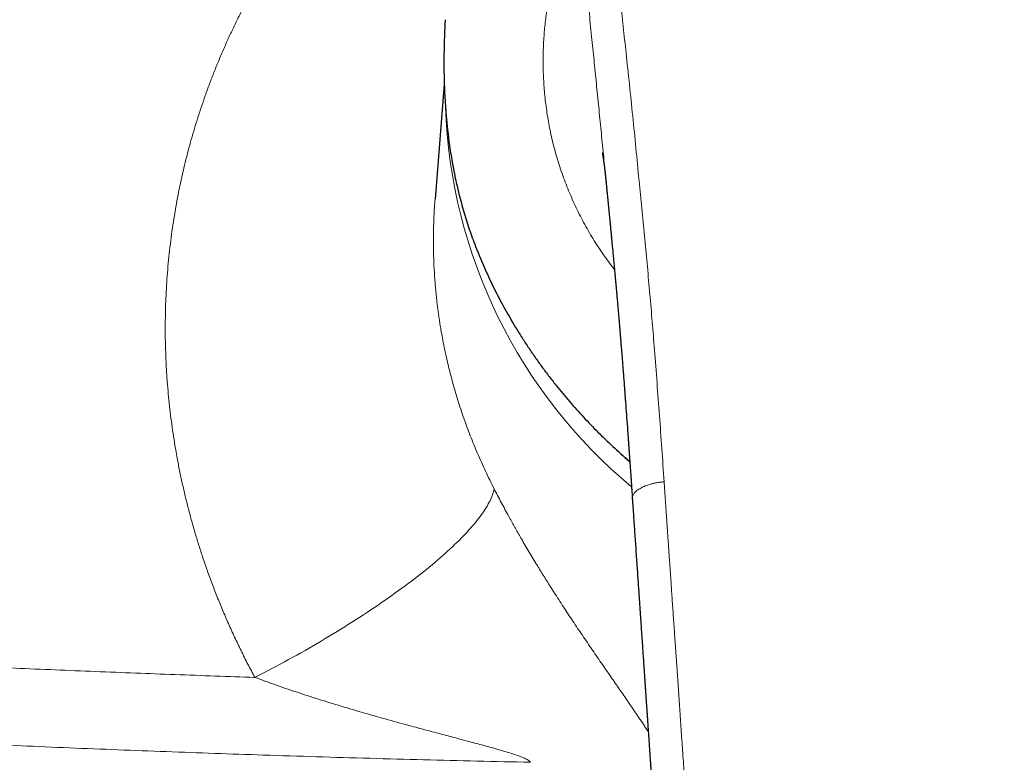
# Model space of a CAD drawing. Header units: millimetres. Extents: x 8 to 869, y 12 to 555.
# Tile 30 of 55: x 405 to 449, y 493 to 526. Entities that reach past the tile are written whole.
import ezdxf

# ---------------------------------------------------------------- set-up
doc = ezdxf.new("R2010")
doc.units = ezdxf.units.MM

msp = doc.modelspace()

# ---------------------------------------------------------------- linework, layer by layer
at = {"color": 7, "linetype": 'Continuous', "lineweight": 30}
for p, q in [((424.141, 523.914), (424.149, 523.409)), ((424.156, 523.181), (423.745, 518.088)), ((431.336, 518.814), (431.335, 518.822))]:
    msp.add_line(p, q, dxfattribs=at)
at = {"color": 252, "linetype": 'Continuous', "lineweight": 0, "flags": 128}
msp.add_lwpolyline([(415.752, 496.887), (415.94, 496.983), (416.127, 497.08), (416.315, 497.177), (416.502, 497.276), (416.688, 497.375), (416.874, 497.474), (417.06, 497.574), (417.245, 497.675), (417.429, 497.777), (417.613, 497.879), (417.795, 497.981), (417.977, 498.084), (418.158, 498.187), (418.339, 498.291), (418.518, 498.396), (418.696, 498.5), (418.873, 498.605), (419.049, 498.71), (419.224, 498.816), (419.398, 498.922), (419.571, 499.028), (419.742, 499.134), (419.912, 499.241), (420.081, 499.348), (420.248, 499.454), (420.414, 499.561), (420.578, 499.668), (420.741, 499.775), (420.902, 499.882), (421.062, 499.989), (421.22, 500.096), (421.376, 500.203), (421.53, 500.31), (421.683, 500.417), (421.834, 500.523), (421.983, 500.63), (422.13, 500.736), (422.275, 500.842), (422.418, 500.947), (422.559, 501.053), (422.698, 501.158), (422.835, 501.262), (422.97, 501.367), (423.102, 501.47), (423.233, 501.574), (423.361, 501.677), (423.487, 501.779), (423.61, 501.881), (423.732, 501.983), (423.851, 502.084), (423.967, 502.184), (424.081, 502.284), (424.193, 502.383), (424.302, 502.481), (424.408, 502.579), (424.512, 502.676), (424.614, 502.772), (424.713, 502.867), (424.809, 502.962), (424.902, 503.056), (424.993, 503.149), (425.082, 503.241), (425.167, 503.332), (425.25, 503.422), (425.33, 503.511), (425.407, 503.6), (425.481, 503.687), (425.552, 503.773), (425.621, 503.858), (425.687, 503.943), (425.75, 504.026), (425.81, 504.108), (425.867, 504.189), (425.921, 504.268), (425.972, 504.347), (426.02, 504.424), (426.066, 504.5), (426.108, 504.575), (426.147, 504.649), (426.183, 504.721), (426.216, 504.792), (426.247, 504.862), (426.274, 504.931), (426.298, 504.998), (426.319, 505.064), (426.337, 505.128), (426.352, 505.191), (426.364, 505.252)], dxfattribs=at)
at = {"color": 252, "linetype": 'Continuous', "lineweight": 0}
msp.add_arc((447.155, 522.979), 22.961, 181.9797, 230.2183, dxfattribs=at)
for points, knots in [([(415.752, 496.887), (415.647, 497.084), (415.437, 497.477), (415.138, 498.073), (414.851, 498.672), (414.576, 499.275), (414.316, 499.878), (414.069, 500.481), (413.836, 501.084), (413.616, 501.691), (413.415, 502.279), (413.232, 502.849), (413.066, 503.399), (412.91, 503.953), (412.763, 504.509), (412.627, 505.068), (412.5, 505.63), (412.383, 506.195), (412.278, 506.751), (412.184, 507.3), (412.101, 507.839), (412.028, 508.378), (411.964, 508.919), (411.909, 509.46), (411.86, 510.034), (411.821, 510.641), (411.792, 511.281), (411.777, 511.92), (411.775, 512.536), (411.784, 513.127), (411.803, 513.695), (411.832, 514.262), (411.872, 514.828), (411.922, 515.394), (411.983, 515.959), (412.054, 516.524), (412.134, 517.076), (412.222, 517.617), (412.318, 518.145), (412.423, 518.672), (412.537, 519.197), (412.661, 519.721), (412.792, 520.234), (412.929, 520.735), (413.072, 521.225), (413.223, 521.714), (413.382, 522.198), (413.555, 522.697), (413.742, 523.211), (413.946, 523.739), (414.159, 524.264), (414.383, 524.786), (414.616, 525.305), (414.859, 525.82), (415.111, 526.332), (415.385, 526.864), (415.682, 527.413), (416.003, 527.979), (416.335, 528.539), (416.678, 529.092), (417.031, 529.635), (417.393, 530.17), (417.764, 530.694), (418.147, 531.213), (418.543, 531.729), (418.953, 532.241), (419.375, 532.748), (419.808, 533.247), (420.251, 533.737), (420.704, 534.219), (421.167, 534.693), (421.483, 535.001), (421.642, 535.155)], [0, 0, 0, 0, 0.015763, 0.031485, 0.047172, 0.062829, 0.078461, 0.093797, 0.10912, 0.124435, 0.139749, 0.153425, 0.167108, 0.180801, 0.194508, 0.208234, 0.221982, 0.235756, 0.249559, 0.262629, 0.275689, 0.288742, 0.301792, 0.314842, 0.327895, 0.343288, 0.358696, 0.374124, 0.389471, 0.403166, 0.41686, 0.430557, 0.444261, 0.457976, 0.471706, 0.485455, 0.499227, 0.5122, 0.525181, 0.538175, 0.551184, 0.564213, 0.577265, 0.589596, 0.601953, 0.614339, 0.626722, 0.638989, 0.652682, 0.666383, 0.680095, 0.693823, 0.70757, 0.72134, 0.735138, 0.748967, 0.764673, 0.780369, 0.79606, 0.811753, 0.827455, 0.842889, 0.858342, 0.87382, 0.88936, 0.905194, 0.921009, 0.936809, 0.952603, 0.968395, 0.984192, 1, 1, 1, 1]), ([(431.513, 531.49), (431.548, 531.1), (431.616, 530.318), (431.73, 529.142), (431.851, 527.964), (431.978, 526.782), (432.108, 525.596), (432.245, 524.336), (432.389, 523), (432.534, 521.588), (432.674, 520.169), (432.806, 518.817), (432.933, 517.533), (433.051, 516.317), (433.166, 515.097), (433.276, 513.873), (433.38, 512.645), (433.486, 511.34), (433.593, 509.957), (433.701, 508.495), (433.806, 507.029), (433.874, 506.048), (433.908, 505.557)], [0, 0, 0, 0, 0.046677, 0.093345, 0.140008, 0.186667, 0.233324, 0.279979, 0.334963, 0.389948, 0.444935, 0.499928, 0.546596, 0.593269, 0.639946, 0.686625, 0.733304, 0.779981, 0.834987, 0.889989, 0.944992, 1, 1, 1, 1]), ([(430.183, 530.815), (430.104, 530.685), (429.947, 530.427), (429.724, 529.984), (429.513, 529.503), (429.317, 528.985), (429.138, 528.433), (428.977, 527.849), (428.837, 527.236), (428.72, 526.595), (428.63, 525.929), (428.568, 525.24), (428.536, 524.53), (428.539, 523.801), (428.576, 523.058), (428.652, 522.303), (428.767, 521.539), (428.924, 520.769), (429.126, 519.997), (429.373, 519.228), (429.664, 518.463), (430, 517.708), (430.379, 516.965), (430.804, 516.24), (431.243, 515.571), (431.56, 515.157), (431.705, 514.967)], [0, 0, 0, 0, 0.0419458, 0.0838871, 0.1258307, 0.1677828, 0.209738, 0.2516916, 0.2936423, 0.3355887, 0.3775301, 0.4194685, 0.4614108, 0.503357, 0.5453045, 0.5872557, 0.6292045, 0.6711451, 0.7130847, 0.7550293, 0.7969776, 0.8389302, 0.8808796, 0.9228171, 0.9647469, 1, 1, 1, 1]), ([(431.335, 518.822), (431.333, 518.844), (431.296, 519.219), (431.226, 519.945), (431.123, 520.998), (431.02, 522.046), (430.915, 523.088), (430.81, 524.127), (430.701, 525.198), (430.59, 526.301), (430.479, 527.435), (430.373, 528.565), (430.274, 529.692), (430.213, 530.44), (430.183, 530.815)], [0, 0, 0, 0, 0.005358, 0.091655, 0.17789, 0.264026, 0.350132, 0.436315, 0.522669, 0.617856, 0.713188, 0.808616, 0.904192, 1, 1, 1, 1]), ([(423.747, 518.088), (423.744, 518.064), (423.716, 517.775), (423.689, 517.214), (423.666, 516.403), (423.675, 515.658), (423.703, 514.98), (423.744, 514.372), (423.79, 513.884), (423.83, 513.52), (423.86, 513.278), (423.892, 513.037), (423.927, 512.794), (423.964, 512.552), (424.034, 512.132), (424.146, 511.532), (424.319, 510.752), (424.521, 509.966), (424.753, 509.175), (425.014, 508.385), (425.305, 507.598), (425.625, 506.814), (425.975, 506.029), (426.234, 505.512), (426.364, 505.252)], [0, 0, 0, 0, 0.0054198, 0.0667815, 0.1286369, 0.1909882, 0.23703, 0.2833406, 0.3299207, 0.3482945, 0.36671, 0.3851673, 0.4036666, 0.4222078, 0.440791, 0.5001261, 0.5602892, 0.6212819, 0.6831056, 0.7457619, 0.8081113, 0.8712665, 0.935229, 1, 1, 1, 1]), ([(433.908, 505.557), (433.893, 505.556), (433.86, 505.553), (433.806, 505.547), (433.741, 505.54), (433.665, 505.53), (433.576, 505.517), (433.486, 505.499), (433.395, 505.479), (433.306, 505.455), (433.211, 505.426), (433.113, 505.392), (433.014, 505.352), (432.916, 505.306), (432.823, 505.254), (432.738, 505.198), (432.666, 505.139), (432.608, 505.08), (432.564, 505.023), (432.532, 504.968), (432.511, 504.917), (432.5, 504.87), (432.495, 504.833), (432.497, 504.811), (432.498, 504.805)], [0, 0, 0, 0, 0.0194658, 0.0433265, 0.0718684, 0.105541, 0.1449473, 0.1907792, 0.2297687, 0.2729235, 0.3202866, 0.371714, 0.4268609, 0.4852263, 0.546286, 0.6097353, 0.6727794, 0.7327065, 0.7894383, 0.8427224, 0.8923314, 0.9381553, 0.9802222, 1, 1, 1, 1]), ([(449, 457.597), (448.997, 457.597), (448.989, 457.597), (448.975, 457.597), (448.957, 457.597), (448.931, 457.597), (448.897, 457.597), (448.854, 457.597), (448.799, 457.598), (448.731, 457.598), (448.65, 457.599), (448.558, 457.601), (448.455, 457.602), (448.337, 457.605), (448.202, 457.609), (448.049, 457.614), (447.884, 457.62), (447.704, 457.628), (447.513, 457.638), (447.311, 457.65), (447.096, 457.664), (446.869, 457.681), (446.628, 457.702), (446.373, 457.725), (446.104, 457.753), (445.822, 457.786), (445.528, 457.822), (445.244, 457.861), (444.973, 457.901), (444.717, 457.942), (444.453, 457.987), (444.181, 458.037), (443.911, 458.092), (443.643, 458.15), (443.378, 458.213), (443.106, 458.282), (442.829, 458.359), (442.548, 458.444), (442.262, 458.538), (441.994, 458.633), (441.745, 458.73), (441.515, 458.826), (441.284, 458.929), (441.052, 459.04), (440.821, 459.16), (440.589, 459.289), (440.366, 459.423), (440.153, 459.56), (439.949, 459.7), (439.748, 459.848), (439.55, 460.004), (439.357, 460.167), (439.169, 460.339), (438.988, 460.517), (438.812, 460.705), (438.651, 460.892), (438.504, 461.077), (438.371, 461.26), (438.243, 461.451), (438.122, 461.649), (438.007, 461.853), (437.892, 462.075), (437.779, 462.315), (437.667, 462.574), (437.564, 462.839), (437.463, 463.122), (437.365, 463.425), (437.27, 463.747), (437.183, 464.076), (437.103, 464.411), (437.021, 464.787), (436.939, 465.205), (436.859, 465.665), (436.785, 466.143), (436.717, 466.64), (436.655, 467.156), (436.598, 467.68), (436.546, 468.211), (436.494, 468.784), (436.44, 469.4), (436.384, 470.06), (436.329, 470.729), (436.275, 471.408), (436.222, 472.097), (436.18, 472.648), (436.149, 473.059), (436.129, 473.327), (436.109, 473.595), (436.089, 473.866), (436.069, 474.136), (436.05, 474.402), (436.02, 474.81), (435.98, 475.358), (435.928, 476.083), (435.874, 476.833), (435.82, 477.609), (435.766, 478.374), (435.714, 479.126), (435.664, 479.867), (435.614, 480.597), (435.566, 481.299), (435.52, 481.974), (435.476, 482.622), (435.433, 483.261), (435.391, 483.89), (435.349, 484.51), (435.305, 485.156), (435.26, 485.826), (435.213, 486.521), (435.167, 487.202), (435.123, 487.847), (435.082, 488.457), (435.043, 489.032), (435.004, 489.598), (434.966, 490.153), (434.929, 490.699), (434.892, 491.234), (434.856, 491.759), (434.821, 492.274), (434.786, 492.78), (434.752, 493.275), (434.719, 493.76), (434.686, 494.236), (434.654, 494.702), (434.623, 495.157), (434.592, 495.603), (434.562, 496.046), (434.531, 496.486), (434.502, 496.921), (434.472, 497.346), (434.444, 497.76), (434.416, 498.164), (434.389, 498.562), (434.362, 498.955), (434.335, 499.341), (434.309, 499.716), (434.284, 500.079), (434.26, 500.431), (434.236, 500.772), (434.214, 501.092), (434.194, 501.394), (434.174, 501.676), (434.155, 501.949), (434.137, 502.212), (434.12, 502.466), (434.103, 502.71), (434.087, 502.945), (434.071, 503.17), (434.057, 503.386), (434.042, 503.592), (434.029, 503.789), (434.016, 503.974), (434.004, 504.146), (433.993, 504.306), (433.983, 504.457), (433.973, 504.601), (433.964, 504.739), (433.955, 504.871), (433.946, 504.998), (433.938, 505.114), (433.931, 505.221), (433.924, 505.319), (433.918, 505.407), (433.913, 505.485), (433.909, 505.534), (433.908, 505.557)], [0, 0, 0, 0, 0.000164, 0.000398, 0.000701, 0.001073, 0.001676, 0.002403, 0.003253, 0.004436, 0.005795, 0.007333, 0.009047, 0.010939, 0.013269, 0.015822, 0.018597, 0.021595, 0.024815, 0.028194, 0.031786, 0.035593, 0.039612, 0.043922, 0.048452, 0.0532, 0.058164, 0.063343, 0.067563, 0.071915, 0.076403, 0.081027, 0.085791, 0.090246, 0.094823, 0.099525, 0.10435, 0.109295, 0.114355, 0.119523, 0.123658, 0.127856, 0.13212, 0.136452, 0.140856, 0.145339, 0.149905, 0.154041, 0.158234, 0.162478, 0.166768, 0.171102, 0.175401, 0.179744, 0.184135, 0.18858, 0.192402, 0.19628, 0.200224, 0.204223, 0.208254, 0.212311, 0.217127, 0.221985, 0.226892, 0.231854, 0.237584, 0.243394, 0.249284, 0.255253, 0.261296, 0.269307, 0.277417, 0.285626, 0.294541, 0.30359, 0.312776, 0.322099, 0.331558, 0.342967, 0.354565, 0.366354, 0.378333, 0.390504, 0.402866, 0.407578, 0.412317, 0.417083, 0.421877, 0.426697, 0.431494, 0.436039, 0.448444, 0.46071, 0.474758, 0.488618, 0.50229, 0.515772, 0.529064, 0.542166, 0.555077, 0.566932, 0.578624, 0.590153, 0.60152, 0.612726, 0.623771, 0.636582, 0.649171, 0.661537, 0.673683, 0.68434, 0.694821, 0.705127, 0.715257, 0.725211, 0.734991, 0.744595, 0.754025, 0.76328, 0.77236, 0.781266, 0.789997, 0.798553, 0.806935, 0.815142, 0.823174, 0.831402, 0.839437, 0.847282, 0.854934, 0.862395, 0.869664, 0.87703, 0.884188, 0.891138, 0.897881, 0.904416, 0.910743, 0.916863, 0.92229, 0.927542, 0.93262, 0.937524, 0.942253, 0.946808, 0.951188, 0.955394, 0.959426, 0.963283, 0.966965, 0.970473, 0.973621, 0.976613, 0.979451, 0.982133, 0.98466, 0.987206, 0.989573, 0.99176, 0.993767, 0.995595, 0.997243, 0.998711, 1, 1, 1, 1]), ([(426.364, 505.252), (426.416, 505.152), (426.52, 504.95), (426.681, 504.644), (426.846, 504.336), (426.981, 504.089), (427.083, 503.904), (427.151, 503.781), (427.22, 503.657), (427.29, 503.533), (427.36, 503.409), (427.431, 503.284), (427.503, 503.159), (427.608, 502.976), (427.748, 502.736), (427.924, 502.439), (428.102, 502.141), (428.25, 501.897), (428.365, 501.709), (428.448, 501.574), (428.531, 501.44), (428.615, 501.305), (428.699, 501.17), (428.784, 501.035), (428.91, 500.837), (429.076, 500.576), (429.284, 500.254), (429.493, 499.934), (429.703, 499.615), (429.914, 499.298), (430.124, 498.985), (430.339, 498.667), (430.558, 498.345), (430.783, 498.017), (431.006, 497.693), (431.228, 497.373), (431.441, 497.065), (431.644, 496.773), (431.837, 496.494), (432.027, 496.221), (432.212, 495.953), (432.393, 495.69), (432.57, 495.43), (432.726, 495.2), (432.861, 494.999), (432.975, 494.826), (433.086, 494.657), (433.163, 494.539), (433.201, 494.479), (433.205, 494.474)], [0, 0, 0, 0, 0.024536, 0.049235, 0.074127, 0.099241, 0.109175, 0.119149, 0.129165, 0.139225, 0.149331, 0.159483, 0.169684, 0.179935, 0.204257, 0.228776, 0.253511, 0.27848, 0.289773, 0.301117, 0.312516, 0.323971, 0.335483, 0.347054, 0.358685, 0.386733, 0.41495, 0.443355, 0.471967, 0.500805, 0.529886, 0.558495, 0.589829, 0.621296, 0.652914, 0.684705, 0.716687, 0.745717, 0.77463, 0.80344, 0.832163, 0.860811, 0.889401, 0.918483, 0.938497, 0.958419, 0.978256, 0.998014, 1, 1, 1, 1]), ([(367.206, 499.59), (367.78, 499.546), (368.927, 499.459), (370.646, 499.332), (372.36, 499.208), (374.069, 499.086), (375.772, 498.966), (377.471, 498.85), (379.164, 498.736), (380.785, 498.629), (382.334, 498.529), (383.812, 498.435), (385.285, 498.344), (386.696, 498.258), (388.045, 498.177), (389.28, 498.105), (390.135, 498.056), (390.61, 498.029), (390.758, 498.02), (390.906, 498.012), (391.053, 498.004), (391.201, 497.995), (391.959, 497.952), (393.327, 497.877), (395.303, 497.771), (397.273, 497.669), (399.239, 497.57), (401.2, 497.476), (403.156, 497.385), (405.054, 497.3), (406.892, 497.221), (408.672, 497.148), (410.448, 497.078), (412.219, 497.011), (413.987, 496.947), (415.164, 496.907), (415.752, 496.887)], [0, 0, 0, 0, 0.035927, 0.071711, 0.107352, 0.142852, 0.178212, 0.213431, 0.248512, 0.283456, 0.314092, 0.344624, 0.37505, 0.405372, 0.43197, 0.458488, 0.481758, 0.4848, 0.487842, 0.490882, 0.493922, 0.496961, 0.499998, 0.540755, 0.581375, 0.621861, 0.662213, 0.702432, 0.742521, 0.782481, 0.818998, 0.855408, 0.891712, 0.927911, 0.964007, 1, 1, 1, 1]), ([(427.982, 493.124), (427.966, 493.146), (427.93, 493.193), (427.797, 493.266), (427.62, 493.345), (427.393, 493.429), (427.125, 493.518), (426.819, 493.612), (426.483, 493.71), (426.042, 493.833), (425.492, 493.982), (424.832, 494.158), (424.142, 494.34), (423.43, 494.529), (422.6, 494.751), (421.66, 495.009), (420.617, 495.304), (419.587, 495.608), (418.577, 495.919), (417.597, 496.237), (416.656, 496.557), (416.048, 496.779), (415.752, 496.887)], [0, 0, 0, 0, 0.0123167, 0.0267492, 0.0439931, 0.0641737, 0.0871445, 0.1126282, 0.1402802, 0.1697191, 0.2196688, 0.2724823, 0.3275343, 0.3841797, 0.4417605, 0.5247118, 0.607786, 0.6901395, 0.7710428, 0.85026, 0.9269076, 1, 1, 1, 1]), ([(367.31, 496.138), (368.011, 496.086), (369.414, 495.98), (371.522, 495.826), (373.632, 495.675), (375.743, 495.527), (377.843, 495.384), (379.933, 495.245), (382.012, 495.11), (384.093, 494.979), (386.189, 494.85), (388.302, 494.725), (390.431, 494.602), (392.561, 494.483), (394.693, 494.368), (396.828, 494.257), (398.964, 494.15), (401.102, 494.047), (403.241, 493.949), (405.383, 493.854), (407.526, 493.763), (409.672, 493.677), (411.819, 493.595), (413.968, 493.518), (416.191, 493.442), (418.487, 493.369), (420.858, 493.299), (423.23, 493.235), (425.605, 493.176), (427.19, 493.141), (427.982, 493.124)], [0, 0, 0, 0, 0.035177, 0.07034, 0.10549, 0.140629, 0.175758, 0.210249, 0.244733, 0.27921, 0.313681, 0.34885, 0.384016, 0.419178, 0.454339, 0.489499, 0.52466, 0.559823, 0.594989, 0.630159, 0.665335, 0.700517, 0.735706, 0.770905, 0.806114, 0.844857, 0.883616, 0.922391, 0.961185, 1, 1, 1, 1])]:
    msp.add_open_spline(points, degree=3, knots=knots, dxfattribs=at)
at = {"color": 7, "linetype": 'Continuous', "lineweight": 30}
for points, knots in [([(424.194, 526.045), (424.19, 525.992), (424.181, 525.837), (424.167, 525.545), (424.153, 525.167), (424.143, 524.751), (424.139, 524.333), (424.14, 524.054), (424.141, 523.914)], [0, 0, 0, 0, 0.074211, 0.217891, 0.411428, 0.60627, 0.802449, 1, 1, 1, 1]), ([(424.149, 523.409), (424.152, 523.306), (424.158, 523.101), (424.171, 522.794), (424.187, 522.489), (424.206, 522.187), (424.229, 521.887), (424.256, 521.587), (424.29, 521.247), (424.334, 520.868), (424.389, 520.454), (424.452, 520.044), (424.522, 519.636), (424.6, 519.228), (424.686, 518.821), (424.781, 518.417), (424.883, 518.016), (424.993, 517.621), (425.109, 517.232), (425.233, 516.85), (425.363, 516.471), (425.456, 516.222), (425.503, 516.098)], [0, 0, 0, 0, 0.041078, 0.081796, 0.122159, 0.162172, 0.201839, 0.241168, 0.281451, 0.337076, 0.392334, 0.447241, 0.501816, 0.557392, 0.612977, 0.668591, 0.724255, 0.779989, 0.834815, 0.889746, 0.944802, 1, 1, 1, 1]), ([(431.167, 520.125), (431.167, 520.125), (431.166, 520.125), (431.167, 520.124), (431.167, 520.122), (431.167, 520.12), (431.168, 520.117), (431.169, 520.114), (431.169, 520.111), (431.17, 520.107), (431.171, 520.102), (431.172, 520.097), (431.173, 520.091), (431.174, 520.085), (431.175, 520.08), (431.176, 520.074), (431.177, 520.068), (431.178, 520.061), (431.18, 520.053), (431.181, 520.044), (431.183, 520.037), (431.184, 520.031), (431.185, 520.025), (431.186, 520.018), (431.187, 520.01), (431.189, 520.001), (431.19, 519.994), (431.191, 519.987), (431.192, 519.981), (431.193, 519.974), (431.195, 519.965), (431.196, 519.957), (431.197, 519.949), (431.198, 519.942), (431.2, 519.934), (431.201, 519.924), (431.203, 519.911), (431.205, 519.898), (431.207, 519.886), (431.209, 519.873), (431.211, 519.859), (431.213, 519.844), (431.216, 519.829), (431.218, 519.814), (431.22, 519.798), (431.223, 519.78), (431.226, 519.758), (431.229, 519.732), (431.233, 519.705), (431.237, 519.676), (431.241, 519.647), (431.245, 519.614), (431.25, 519.58), (431.254, 519.548), (431.257, 519.519), (431.261, 519.49), (431.265, 519.46), (431.268, 519.431), (431.271, 519.405), (431.274, 519.381), (431.277, 519.356), (431.28, 519.331), (431.283, 519.306), (431.286, 519.279), (431.289, 519.25), (431.293, 519.22), (431.296, 519.19), (431.299, 519.163), (431.302, 519.139), (431.304, 519.117), (431.306, 519.094), (431.309, 519.072), (431.311, 519.049), (431.314, 519.023), (431.317, 518.993), (431.32, 518.963), (431.323, 518.935), (431.326, 518.909), (431.328, 518.883), (431.331, 518.856), (431.333, 518.833), (431.335, 518.818), (431.335, 518.814)], [0, 0, 0, 0, 0.006088, 0.02126, 0.036829, 0.050655, 0.062675, 0.074321, 0.086207, 0.096084, 0.107669, 0.121075, 0.134581, 0.145735, 0.154414, 0.162914, 0.172251, 0.183242, 0.196696, 0.208776, 0.218254, 0.225081, 0.23246, 0.241264, 0.251192, 0.261758, 0.270388, 0.277259, 0.283551, 0.290262, 0.299941, 0.309249, 0.317533, 0.32448, 0.330086, 0.340109, 0.352901, 0.36591, 0.376054, 0.385884, 0.398366, 0.411651, 0.423424, 0.434761, 0.447442, 0.460229, 0.475888, 0.4956, 0.516259, 0.534279, 0.55361, 0.57489, 0.598795, 0.617661, 0.634367, 0.651923, 0.669866, 0.68657, 0.700817, 0.71433, 0.728221, 0.74229, 0.755574, 0.769728, 0.785003, 0.801305, 0.817618, 0.831692, 0.842634, 0.853872, 0.865683, 0.876778, 0.88694, 0.899489, 0.915337, 0.930813, 0.943496, 0.955556, 0.967577, 0.980182, 0.993815, 1, 1, 1, 1]), ([(431.335, 518.822), (431.335, 518.822), (431.335, 518.817), (431.337, 518.801), (431.34, 518.773), (431.343, 518.736), (431.347, 518.695), (431.351, 518.658), (431.354, 518.626), (431.357, 518.595), (431.36, 518.56), (431.364, 518.519), (431.37, 518.461), (431.377, 518.384), (431.387, 518.29), (431.395, 518.198), (431.404, 518.11), (431.412, 518.028), (431.42, 517.944), (431.427, 517.874), (431.432, 517.82), (431.435, 517.787), (431.438, 517.76), (431.44, 517.74), (431.441, 517.724), (431.443, 517.707), (431.445, 517.683), (431.449, 517.65), (431.453, 517.607), (431.458, 517.557), (431.463, 517.501), (431.471, 517.419), (431.481, 517.316), (431.492, 517.199), (431.503, 517.092), (431.512, 516.991), (431.522, 516.886), (431.531, 516.796), (431.538, 516.722), (431.544, 516.665), (431.549, 516.608), (431.555, 516.554), (431.559, 516.507), (431.563, 516.469), (431.566, 516.441), (431.567, 516.421), (431.569, 516.405), (431.571, 516.388), (431.573, 516.364), (431.576, 516.333), (431.58, 516.292), (431.585, 516.244), (431.59, 516.189), (431.595, 516.13), (431.601, 516.071), (431.607, 516.012), (431.619, 515.882), (431.638, 515.685), (431.663, 515.42), (431.681, 515.228), (431.692, 515.106), (431.697, 515.054), (431.702, 515.002), (431.707, 514.95), (431.711, 514.901), (431.715, 514.858), (431.719, 514.822), (431.721, 514.795), (431.723, 514.775), (431.725, 514.759), (431.726, 514.741), (431.728, 514.717), (431.731, 514.683), (431.735, 514.64), (431.74, 514.588), (431.745, 514.53), (431.751, 514.469), (431.76, 514.366), (431.774, 514.22), (431.791, 514.031), (431.807, 513.843), (431.824, 513.651), (431.842, 513.454), (431.86, 513.248), (431.878, 513.035), (431.894, 512.853), (431.906, 512.708), (431.915, 512.605), (431.923, 512.511), (431.93, 512.426), (431.936, 512.351), (431.941, 512.291), (431.945, 512.248), (431.947, 512.222), (431.949, 512.203), (431.95, 512.184), (431.952, 512.158), (431.955, 512.125), (431.959, 512.083), (431.963, 512.034), (431.968, 511.972), (431.974, 511.896), (431.982, 511.806), (431.99, 511.705), (431.999, 511.599), (432.007, 511.492), (432.017, 511.373), (432.027, 511.243), (432.039, 511.104), (432.049, 510.974), (432.059, 510.854), (432.067, 510.744), (432.075, 510.643), (432.083, 510.545), (432.091, 510.446), (432.099, 510.338), (432.108, 510.223), (432.118, 510.101), (432.128, 509.972), (432.139, 509.826), (432.151, 509.664), (432.165, 509.483), (432.179, 509.294), (432.203, 508.979), (432.236, 508.541), (432.266, 508.126), (432.285, 507.858), (432.294, 507.736), (432.303, 507.614), (432.311, 507.504), (432.318, 507.407), (432.323, 507.328), (432.328, 507.258), (432.333, 507.2), (432.336, 507.151), (432.339, 507.113), (432.341, 507.081), (432.343, 507.055), (432.344, 507.035), (432.345, 507.019), (432.346, 507.004), (432.348, 506.987), (432.349, 506.963), (432.352, 506.932), (432.354, 506.892), (432.358, 506.845), (432.362, 506.79), (432.366, 506.724), (432.372, 506.646), (432.378, 506.556), (432.385, 506.456), (432.393, 506.347), (432.401, 506.227), (432.41, 506.098), (432.42, 505.958), (432.431, 505.806), (432.442, 505.641), (432.454, 505.463), (432.468, 505.274), (432.481, 505.074), (432.492, 504.916), (432.498, 504.825), (432.5, 504.805)], [0, 0, 0, 0, 0.000192, 0.001903, 0.004456, 0.007415, 0.010575, 0.013354, 0.015724, 0.017685, 0.020373, 0.023379, 0.026719, 0.033142, 0.04006, 0.047445, 0.053223, 0.059199, 0.065373, 0.071691, 0.074599, 0.077028, 0.078978, 0.080448, 0.08144, 0.082404, 0.084198, 0.086624, 0.089683, 0.093376, 0.097579, 0.10174, 0.111109, 0.119861, 0.127155, 0.134219, 0.141738, 0.149748, 0.153726, 0.157815, 0.162015, 0.166086, 0.169508, 0.172262, 0.174246, 0.175637, 0.176521, 0.177677, 0.179288, 0.181624, 0.184528, 0.188, 0.192039, 0.196336, 0.2006, 0.204831, 0.209029, 0.228565, 0.247407, 0.266148, 0.269894, 0.273644, 0.277395, 0.281149, 0.284804, 0.28795, 0.290409, 0.292375, 0.293848, 0.294829, 0.295778, 0.297569, 0.300012, 0.303107, 0.306854, 0.311154, 0.315514, 0.319866, 0.333414, 0.346881, 0.360269, 0.373873, 0.388013, 0.40269, 0.417904, 0.433655, 0.441693, 0.449063, 0.455765, 0.461797, 0.467161, 0.471857, 0.474607, 0.476441, 0.477415, 0.478656, 0.480492, 0.482872, 0.485826, 0.489352, 0.493452, 0.499079, 0.505519, 0.51277, 0.520587, 0.52817, 0.53546, 0.546052, 0.555956, 0.565173, 0.573704, 0.581548, 0.588706, 0.595176, 0.602313, 0.609935, 0.618072, 0.626726, 0.635895, 0.645581, 0.657659, 0.670455, 0.683962, 0.697731, 0.737396, 0.776819, 0.78546, 0.794089, 0.802706, 0.811266, 0.817465, 0.823031, 0.827963, 0.832261, 0.835453, 0.838176, 0.840428, 0.84221, 0.843522, 0.844645, 0.845551, 0.846675, 0.848342, 0.850563, 0.853336, 0.856662, 0.860541, 0.864973, 0.870594, 0.876908, 0.883917, 0.89162, 0.900018, 0.909111, 0.918898, 0.92938, 0.941108, 0.953599, 0.966853, 0.980872, 0.995656, 1, 1, 1, 1]), ([(425.503, 516.098), (425.558, 515.956), (425.669, 515.672), (425.846, 515.25), (426.032, 514.831), (426.227, 514.414), (426.429, 514.002), (426.64, 513.595), (426.858, 513.193), (427.084, 512.796), (427.331, 512.379), (427.602, 511.944), (427.898, 511.49), (428.206, 511.043), (428.523, 510.602), (428.851, 510.167), (429.173, 509.76), (429.485, 509.381), (429.787, 509.029), (430.095, 508.682), (430.409, 508.341), (430.729, 508.008), (431.052, 507.682), (431.38, 507.364), (431.716, 507.051), (432.05, 506.748), (432.276, 506.554), (432.385, 506.46)], [0, 0, 0, 0, 0.0386036, 0.0772607, 0.1159865, 0.1547959, 0.193704, 0.2320275, 0.2704744, 0.3090584, 0.3472301, 0.3926282, 0.4380156, 0.4834142, 0.5288462, 0.5743334, 0.6198978, 0.6585234, 0.6971007, 0.7356428, 0.7741631, 0.8126747, 0.850503, 0.8883483, 0.9262231, 0.9644132, 1, 1, 1, 1]), ([(431.813, 506.965), (431.866, 506.914), (431.985, 506.802), (432.172, 506.631), (432.309, 506.507), (432.382, 506.443), (432.386, 506.439)], [0, 0, 0, 0, 0.2834341, 0.6297091, 0.9760806, 1, 1, 1, 1]), ([(432.497, 504.805), (432.499, 504.778), (432.51, 504.62), (432.529, 504.335), (432.556, 503.953), (432.581, 503.578), (432.607, 503.212), (432.633, 502.833), (432.659, 502.443), (432.687, 502.044), (432.714, 501.655), (432.738, 501.291), (432.762, 500.951), (432.784, 500.633), (432.805, 500.325), (432.825, 500.026), (432.845, 499.737), (432.864, 499.456), (432.883, 499.185), (432.901, 498.918), (432.919, 498.654), (432.937, 498.394), (432.954, 498.146), (432.97, 497.908), (432.985, 497.696), (432.997, 497.512), (433.008, 497.355), (433.018, 497.209), (433.027, 497.075), (433.036, 496.953), (433.043, 496.842), (433.05, 496.742), (433.056, 496.654), (433.061, 496.578), (433.065, 496.519), (433.068, 496.475), (433.071, 496.443), (433.072, 496.417), (433.074, 496.393), (433.076, 496.369), (433.078, 496.338), (433.081, 496.298), (433.084, 496.246), (433.088, 496.185), (433.093, 496.117), (433.098, 496.042), (433.103, 495.963), (433.11, 495.867), (433.118, 495.753), (433.127, 495.621), (433.136, 495.479), (433.147, 495.327), (433.158, 495.165), (433.17, 494.993), (433.182, 494.811), (433.195, 494.62), (433.209, 494.419), (433.223, 494.209), (433.237, 494.002), (433.251, 493.8), (433.264, 493.606), (433.277, 493.411), (433.29, 493.219), (433.303, 493.031), (433.318, 492.813), (433.335, 492.568), (433.353, 492.297), (433.371, 492.03), (433.389, 491.767), (433.406, 491.51), (433.423, 491.265), (433.439, 491.031), (433.453, 490.819), (433.466, 490.63), (433.477, 490.462), (433.488, 490.301), (433.499, 490.149), (433.508, 490.004), (433.52, 489.834), (433.533, 489.633), (433.549, 489.395), (433.566, 489.152), (433.582, 488.904), (433.599, 488.652), (433.617, 488.39), (433.635, 488.117), (433.653, 487.856), (433.669, 487.612), (433.684, 487.389), (433.699, 487.173), (433.713, 486.962), (433.726, 486.761), (433.739, 486.57), (433.751, 486.388), (433.761, 486.243), (433.768, 486.137), (433.772, 486.071), (433.776, 486.015), (433.779, 485.968), (433.781, 485.932), (433.783, 485.903), (433.785, 485.879), (433.787, 485.854), (433.789, 485.824), (433.791, 485.785), (433.795, 485.733), (433.799, 485.669), (433.804, 485.596), (433.809, 485.514), (433.815, 485.423), (433.822, 485.324), (433.829, 485.215), (433.837, 485.097), (433.845, 484.972), (433.854, 484.84), (433.863, 484.705), (433.88, 484.454), (433.904, 484.092), (433.937, 483.591), (433.971, 483.07), (434.007, 482.53), (434.038, 482.064), (434.064, 481.669), (434.086, 481.341), (434.108, 481.01), (434.131, 480.672), (434.154, 480.327), (434.178, 479.952), (434.206, 479.547), (434.235, 479.11), (434.265, 478.662), (434.293, 478.243), (434.319, 477.855), (434.343, 477.499), (434.363, 477.204), (434.379, 476.974), (434.39, 476.815), (434.4, 476.665), (434.41, 476.523), (434.419, 476.385), (434.429, 476.251), (434.437, 476.123), (434.446, 476.005), (434.453, 475.898), (434.46, 475.801), (434.466, 475.714), (434.471, 475.638), (434.475, 475.575), (434.479, 475.524), (434.482, 475.484), (434.484, 475.448), (434.487, 475.412), (434.49, 475.368), (434.494, 475.31), (434.499, 475.238), (434.505, 475.153), (434.511, 475.06), (434.519, 474.95), (434.528, 474.825), (434.538, 474.681), (434.549, 474.526), (434.561, 474.358), (434.574, 474.179), (434.587, 473.989), (434.602, 473.786), (434.617, 473.572), (434.633, 473.346), (434.65, 473.11), (434.667, 472.869), (434.688, 472.583), (434.712, 472.258), (434.738, 471.893), (434.766, 471.52), (434.794, 471.141), (434.823, 470.755), (434.852, 470.379), (434.88, 470.013), (434.908, 469.658), (434.935, 469.318), (434.962, 468.994), (434.987, 468.684), (435.013, 468.379), (435.038, 468.079), (435.064, 467.785), (435.09, 467.496), (435.11, 467.275), (435.125, 467.123), (435.133, 467.041), (435.14, 466.966), (435.147, 466.901), (435.152, 466.845), (435.157, 466.799), (435.161, 466.763), (435.164, 466.732), (435.167, 466.703), (435.171, 466.663), (435.177, 466.609), (435.184, 466.542), (435.192, 466.464), (435.202, 466.377), (435.213, 466.28), (435.225, 466.173), (435.239, 466.055), (435.255, 465.928), (435.272, 465.789), (435.297, 465.6), (435.329, 465.365), (435.369, 465.09), (435.411, 464.826), (435.453, 464.572), (435.497, 464.327), (435.542, 464.09), (435.588, 463.862), (435.635, 463.64), (435.683, 463.427), (435.739, 463.193), (435.804, 462.934), (435.883, 462.647), (435.97, 462.357), (436.056, 462.091), (436.141, 461.849), (436.223, 461.632), (436.311, 461.412), (436.407, 461.191), (436.51, 460.968), (436.623, 460.742), (436.747, 460.515), (436.882, 460.286), (437.027, 460.059), (437.183, 459.836), (437.35, 459.618), (437.49, 459.45), (437.598, 459.327), (437.669, 459.249), (437.738, 459.176), (437.801, 459.11), (437.858, 459.052), (437.909, 459.001), (437.954, 458.957), (437.993, 458.92), (438.026, 458.889), (438.049, 458.867), (438.065, 458.852), (438.074, 458.844), (438.082, 458.836), (438.09, 458.829), (438.102, 458.818), (438.118, 458.804), (438.139, 458.784), (438.165, 458.761), (438.193, 458.736), (438.223, 458.71), (438.289, 458.652), (438.395, 458.561), (438.552, 458.434), (438.725, 458.301), (438.916, 458.162), (439.12, 458.022), (439.336, 457.883), (439.558, 457.748), (439.782, 457.621), (439.955, 457.528), (440.08, 457.464), (440.155, 457.426), (440.229, 457.39), (440.302, 457.354), (440.37, 457.322), (440.429, 457.294), (440.478, 457.272), (440.516, 457.255), (440.543, 457.243), (440.561, 457.234), (440.578, 457.227), (440.6, 457.217), (440.63, 457.204), (440.668, 457.187), (440.713, 457.168), (440.765, 457.146), (440.821, 457.122), (440.879, 457.098), (440.936, 457.075), (441.022, 457.041), (441.135, 456.997), (441.271, 456.946), (441.396, 456.9), (441.51, 456.861), (441.603, 456.829), (441.677, 456.804), (441.738, 456.784), (441.803, 456.763), (441.875, 456.741), (441.955, 456.716), (442.064, 456.683), (442.203, 456.642), (442.331, 456.606), (442.423, 456.581), (442.47, 456.569), (442.509, 456.558), (442.541, 456.55), (442.565, 456.543), (442.585, 456.538), (442.605, 456.533), (442.629, 456.527), (442.66, 456.519), (442.696, 456.51), (442.739, 456.499), (442.788, 456.487), (442.905, 456.458), (443.09, 456.415), (443.34, 456.359), (443.592, 456.308), (443.831, 456.261), (444.058, 456.22), (444.228, 456.191), (444.348, 456.172), (444.416, 456.161), (444.474, 456.151), (444.522, 456.144), (444.567, 456.137), (444.616, 456.13), (444.679, 456.12), (444.753, 456.109), (444.835, 456.097), (444.92, 456.085), (445.007, 456.073), (445.114, 456.059), (445.241, 456.042), (445.384, 456.024), (445.524, 456.007), (445.667, 455.99), (445.813, 455.973), (445.961, 455.957), (446.103, 455.943), (446.236, 455.93), (446.361, 455.918), (446.456, 455.91), (446.525, 455.904), (446.57, 455.9), (446.613, 455.896), (446.654, 455.893), (446.693, 455.89), (446.73, 455.887), (446.762, 455.884), (446.784, 455.882), (446.798, 455.881), (446.806, 455.881), (446.816, 455.88), (446.832, 455.879), (446.858, 455.877), (446.893, 455.874), (446.939, 455.871), (446.993, 455.867), (447.061, 455.862), (447.143, 455.857), (447.241, 455.851), (447.35, 455.844), (447.473, 455.838), (447.608, 455.831), (447.755, 455.824), (447.915, 455.818), (448.087, 455.812), (448.272, 455.806), (448.469, 455.802), (448.679, 455.799), (448.857, 455.797), (448.965, 455.798), (449, 455.798)], [0, 0, 0, 0, 0.001478, 0.008574, 0.015517, 0.022305, 0.028939, 0.03542, 0.04286, 0.050086, 0.057099, 0.063898, 0.069788, 0.075508, 0.081058, 0.086437, 0.091646, 0.096684, 0.101553, 0.106251, 0.111102, 0.115757, 0.120216, 0.124479, 0.128547, 0.131564, 0.134374, 0.136979, 0.139376, 0.141568, 0.143553, 0.145332, 0.146905, 0.148271, 0.149431, 0.150078, 0.150637, 0.151108, 0.151511, 0.151906, 0.152415, 0.153147, 0.154065, 0.155168, 0.156417, 0.157751, 0.15917, 0.160674, 0.162881, 0.165248, 0.167775, 0.170463, 0.173371, 0.176446, 0.179689, 0.183098, 0.186675, 0.190418, 0.194329, 0.197708, 0.201201, 0.20469, 0.208107, 0.211452, 0.214723, 0.219717, 0.224531, 0.229166, 0.233932, 0.238492, 0.242845, 0.246992, 0.250934, 0.25406, 0.257043, 0.259883, 0.26258, 0.265134, 0.267584, 0.271579, 0.275786, 0.280204, 0.284472, 0.288921, 0.293551, 0.298361, 0.303351, 0.307358, 0.311277, 0.315095, 0.318811, 0.322425, 0.325707, 0.328899, 0.332003, 0.333343, 0.334507, 0.335496, 0.336309, 0.336947, 0.337424, 0.337815, 0.338234, 0.338752, 0.339369, 0.340329, 0.341459, 0.34276, 0.344188, 0.345777, 0.347528, 0.34944, 0.351514, 0.353707, 0.356055, 0.358449, 0.360832, 0.369248, 0.377516, 0.387167, 0.396608, 0.40584, 0.411606, 0.417293, 0.423044, 0.428926, 0.434941, 0.441089, 0.448504, 0.456103, 0.463887, 0.471855, 0.477924, 0.484095, 0.490368, 0.493261, 0.496008, 0.498609, 0.501063, 0.503371, 0.505775, 0.507996, 0.510035, 0.511891, 0.513566, 0.515058, 0.516367, 0.517495, 0.518321, 0.519013, 0.519602, 0.520161, 0.520901, 0.521838, 0.523162, 0.524634, 0.526248, 0.528004, 0.53028, 0.532757, 0.535435, 0.538315, 0.541396, 0.544679, 0.548163, 0.551849, 0.555737, 0.559827, 0.564015, 0.56815, 0.574535, 0.580785, 0.586897, 0.593675, 0.600276, 0.606698, 0.612941, 0.619006, 0.624898, 0.630295, 0.635576, 0.640763, 0.645858, 0.650863, 0.655768, 0.660586, 0.662082, 0.66351, 0.664779, 0.665887, 0.666833, 0.667617, 0.668239, 0.668697, 0.669154, 0.669751, 0.670721, 0.671871, 0.673202, 0.674672, 0.676316, 0.678134, 0.680126, 0.682295, 0.684642, 0.687168, 0.691957, 0.696622, 0.701157, 0.705449, 0.709616, 0.713658, 0.717573, 0.721362, 0.725023, 0.728568, 0.733459, 0.738421, 0.74346, 0.74858, 0.752394, 0.75626, 0.760183, 0.76417, 0.768243, 0.77242, 0.776711, 0.781109, 0.785576, 0.790075, 0.794588, 0.799096, 0.800898, 0.802681, 0.804328, 0.805821, 0.807162, 0.808352, 0.80939, 0.810279, 0.811018, 0.811608, 0.811857, 0.812065, 0.812232, 0.812373, 0.812615, 0.812987, 0.813455, 0.814038, 0.814672, 0.815314, 0.815966, 0.81898, 0.822165, 0.825828, 0.82968, 0.833717, 0.837935, 0.842228, 0.846409, 0.850474, 0.851851, 0.853214, 0.854564, 0.855901, 0.857163, 0.858217, 0.859086, 0.85977, 0.860269, 0.860501, 0.860755, 0.861151, 0.861687, 0.862363, 0.863179, 0.864076, 0.865091, 0.866119, 0.867121, 0.868097, 0.870647, 0.873003, 0.875167, 0.877124, 0.878871, 0.879925, 0.880937, 0.882, 0.883219, 0.884593, 0.886083, 0.888756, 0.891639, 0.892555, 0.893347, 0.894008, 0.894539, 0.894938, 0.895233, 0.895533, 0.895938, 0.896448, 0.897063, 0.897783, 0.898606, 0.899508, 0.903642, 0.907797, 0.911973, 0.916101, 0.919665, 0.92317, 0.924456, 0.925574, 0.926524, 0.927307, 0.92792, 0.928717, 0.929749, 0.931009, 0.932357, 0.933741, 0.935164, 0.936625, 0.938996, 0.941357, 0.943638, 0.945842, 0.948362, 0.950773, 0.953073, 0.955256, 0.957288, 0.959163, 0.959915, 0.960638, 0.961333, 0.962, 0.962638, 0.963248, 0.963794, 0.964187, 0.964362, 0.964468, 0.964562, 0.964831, 0.965255, 0.965833, 0.966565, 0.967452, 0.968492, 0.96987, 0.97145, 0.973231, 0.975214, 0.977399, 0.979785, 0.982373, 0.985162, 0.988152, 0.991344, 0.994736, 0.998329, 1, 1, 1, 1])]:
    msp.add_open_spline(points, degree=3, knots=knots, dxfattribs=at)

doc.saveas('drawing.dxf')
